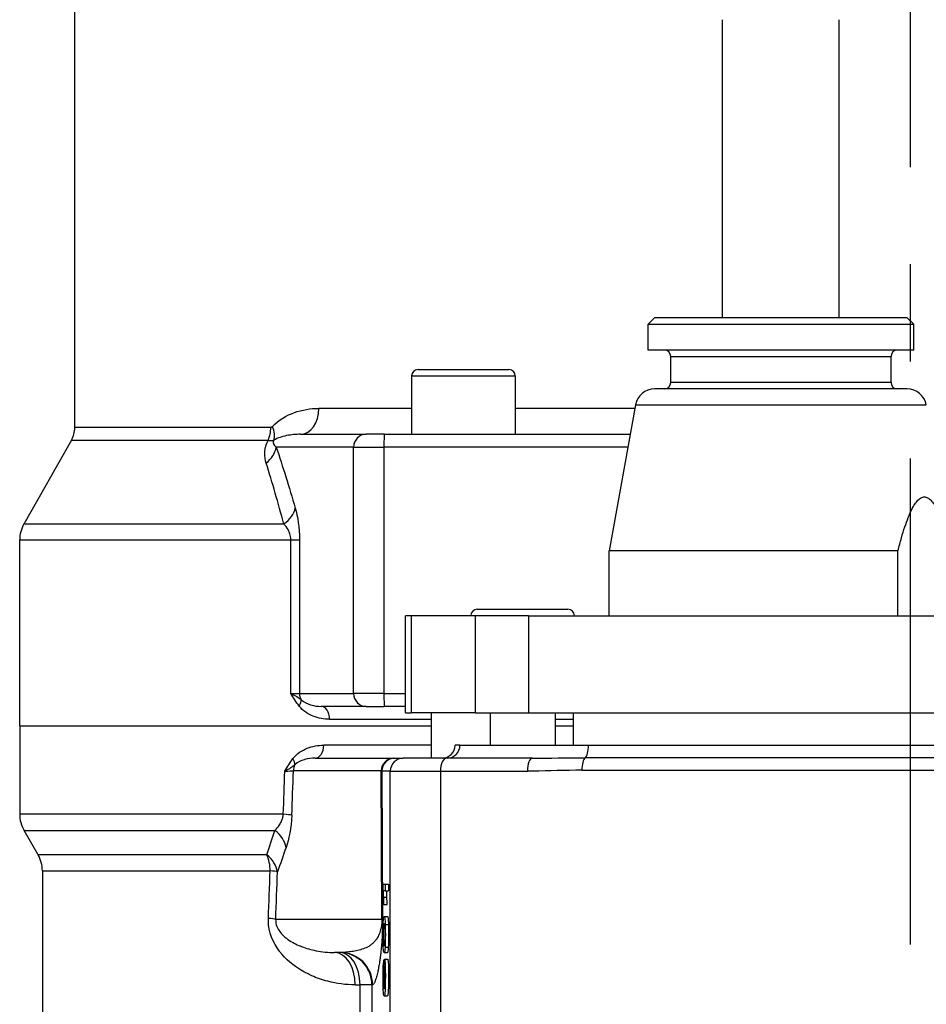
# Model space of a CAD drawing. Header units: millimetres. Extents: x -309 to 8091, y -6405 to -465.
# Tile 49 of 58: x 6460 to 6600, y -2465 to -2313. Entities that reach past the tile are written whole.
import ezdxf

# ---------------------------------------------------------------- set-up
doc = ezdxf.new("R2010")
doc.units = ezdxf.units.MM
doc.header["$LTSCALE"] = 20
doc.linetypes.add('MITTE', pattern=[2, 1.25, -0.25, 0.25, -0.25])
doc.layers.add('02-LINIE-035', color=2, linetype='CONTINUOUS')
doc.layers.add('05-ACHSE', color=1, linetype='MITTE')

msp = doc.modelspace()

# ---------------------------------------------------------------- linework, layer by layer
at = {"layer": '02-LINIE-035'}
for p, q in [((6468.5, -2340.79), (6468.5, -2177.87)), ((6568.5, -2359), (6568.5, -2313)), ((6586.5, -2359), (6586.5, -2313)), ((6468.5, -2375.94), (6468.5, -2333.2)), ((6558, -2359), (6557, -2360)), ((6597, -2359), (6558, -2359)), ((6597, -2359), (6598, -2360)), ((6557, -2360), (6598, -2360)), ((6557, -2364), (6557, -2360)), ((6598, -2364), (6598, -2360)), ((6598, -2364), (6557, -2364)), ((6560.5, -2365), (6594.5, -2365)), ((6560.5, -2369), (6560.5, -2365)), ((6594.5, -2369), (6594.5, -2365)), ((6520.5, -2368), (6536.5, -2368)), ((6520.5, -2368), (6520.5, -2377)), ((6521.5, -2367), (6535.5, -2367)), ((6536.5, -2368), (6536.5, -2377)), ((6594.5, -2369), (6560.5, -2369)), ((6596.99, -2370), (6558.01, -2370)), ((6555.06, -2372.46), (6551, -2395)), ((6555.06, -2372.46), (6599.94, -2372.46)), ((6520.5, -2373), (6506.2, -2373)), ((6554.96, -2373), (6536.5, -2373)), ((6498.75, -2375.94), (6468.5, -2375.94)), ((6503.36, -2377), (6513.47, -2377)), ((6516.28, -2377), (6513.47, -2377)), ((6516.28, -2377), (6554.24, -2377)), ((6467.98, -2377.91), (6460.65, -2390.85)), ((6467.98, -2377.91), (6498.35, -2377.91)), ((6511.53, -2379), (6499.6, -2379)), ((6511.53, -2417), (6511.53, -2379)), ((6511.53, -2379), (6516.23, -2379)), ((6516.23, -2379), (6516.23, -2417)), ((6553.88, -2379), (6516.23, -2379)), ((6500.78, -2390.85), (6460.65, -2390.85)), ((6460, -2393.31), (6501.85, -2393.31)), ((6460, -2422), (6460, -2393.31)), ((6501.85, -2417), (6501.85, -2393.31)), ((6501.85, -2393.31), (6503.2, -2393.31)), ((6503.2, -2393.31), (6503.2, -2417)), ((6595.57, -2395), (6551, -2395)), ((6551, -2405), (6551, -2395)), ((6595.57, -2405), (6595.57, -2395)), ((6530.63, -2404), (6544.63, -2404)), ((6520.44, -2405), (6519.53, -2405)), ((6519.53, -2420), (6519.53, -2405)), ((6530.35, -2405), (6520.44, -2405)), ((6520.44, -2405), (6520.44, -2420)), ((6530.35, -2420), (6530.35, -2405)), ((6538.55, -2405), (6530.35, -2405)), ((6538.55, -2405), (6619.08, -2405)), ((6538.55, -2405), (6538.55, -2420)), ((6501.85, -2417), (6503.2, -2417)), ((6503.2, -2417), (6511.53, -2417)), ((6516.23, -2417), (6511.53, -2417)), ((6516.23, -2417), (6519.53, -2417)), ((6513.47, -2419), (6506.53, -2419)), ((6513.47, -2419), (6516.28, -2419)), ((6519.53, -2419), (6516.28, -2419)), ((6507.83, -2421), (6523.5, -2421)), ((6519.53, -2420), (6520.44, -2420)), ((6530.35, -2420), (6520.44, -2420)), ((6523.5, -2420), (6523.5, -2427)), ((6530.35, -2420), (6538.55, -2420)), ((6532.63, -2420), (6532.63, -2425)), ((6538.55, -2420), (6619.08, -2420)), ((6542.63, -2420), (6542.63, -2425)), ((6542.63, -2421), (6545.5, -2421)), ((6545.5, -2425), (6545.5, -2420)), ((6460, -2422), (6523.5, -2422)), ((6460, -2422), (6523.5, -2422)), ((6460, -2422), (6460, -2435.66)), ((6542.63, -2422), (6545.5, -2422)), ((6542.63, -2422), (6545.5, -2422)), ((6523.5, -2425), (6506.93, -2425)), ((6527.2, -2425), (6527.2, -2425)), ((6527.96, -2425), (6527.2, -2425)), ((6527.96, -2425), (6547.79, -2425)), ((6547.79, -2425), (6647.2, -2425)), ((6505.61, -2427), (6517.74, -2427)), ((6517.74, -2427), (6517.91, -2427)), ((6517.91, -2427), (6519.21, -2427)), ((6525.92, -2427), (6519.21, -2427)), ((6539.15, -2427), (6525.92, -2427)), ((6542.63, -2426.97), (6542.63, -2426.97)), ((6647.71, -2426.93), (6547.29, -2426.93)), ((6515.81, -2428.94), (6502.25, -2428.94)), ((6515.9, -2451.86), (6515.81, -2428.94)), ((6546.78, -2428.87), (6648.22, -2428.87)), ((6517.21, -2429), (6515.91, -2429)), ((6515.91, -2429), (6516.01, -2451.79)), ((6517.21, -2537.38), (6517.21, -2429)), ((6517.21, -2429), (6524.95, -2429)), ((6524.95, -2429), (6538.36, -2429)), ((6524.95, -2429), (6524.95, -2537.19)), ((6500.69, -2435.66), (6460, -2435.66)), ((6460.67, -2438.16), (6499.39, -2438.16)), ((6462.83, -2441.9), (6460.67, -2438.16)), ((6498.16, -2441.9), (6462.83, -2441.9)), ((6463.5, -2444.4), (6498.65, -2444.4)), ((6463.5, -2444.4), (6463.5, -2533.73)), ((6516.08, -2446.43), (6516.43, -2446.43)), ((6516.08, -2447.1), (6516.08, -2446.43)), ((6516.43, -2446.43), (6516.93, -2446.43)), ((6516.43, -2446.43), (6516.43, -2447.48)), ((6516.93, -2446.43), (6516.93, -2447.48)), ((6516.43, -2447.48), (6516.16, -2447.48)), ((6516.19, -2448.47), (6516.69, -2448.47)), ((6516.43, -2447.48), (6516.93, -2447.48)), ((6516.21, -2449.57), (6516.17, -2449.57)), ((6516.21, -2449.57), (6516.71, -2449.57)), ((6516.26, -2451.44), (6516.76, -2451.44)), ((6499.51, -2451.86), (6515.9, -2451.86)), ((6516.42, -2452.67), (6516.92, -2452.67)), ((6516.38, -2455.38), (6516.14, -2455.38)), ((6516.4, -2456.16), (6516.9, -2456.16)), ((6509.47, -2457), (6508.6, -2457)), ((6516.26, -2457), (6516.76, -2457)), ((6516.17, -2458.2), (6516.28, -2458.2)), ((6516.17, -2458.2), (6516.17, -2459.24)), ((6516.17, -2459.24), (6516.22, -2459.24)), ((6516.32, -2458.04), (6516.82, -2458.04)), ((6516.14, -2459.63), (6516.22, -2459.63)), ((6516.27, -2459.59), (6516.38, -2459.59)), ((6511.8, -2462), (6512.54, -2462)), ((6512.54, -2533.73), (6512.54, -2462)), ((6514.37, -2462), (6512.54, -2462)), ((6514.46, -2462), (6514.37, -2462)), ((6514.37, -2462), (6514.37, -2533.73)), ((6516.13, -2461.56), (6516.22, -2461.56)), ((6516.17, -2462.34), (6516.24, -2462.34)), ((6516.27, -2461.98), (6516.38, -2461.98)), ((6516.27, -2463.68), (6516.77, -2463.68))]:
    msp.add_line(p, q, dxfattribs=at)
for centre, radius, start, end in [((6559.5, -2365), 1, 0, 90), ((6595.5, -2365), 1, 90, 180), ((6521.5, -2368), 1, 90, 180), ((6535.5, -2368), 1, 0, 90), ((6559.5, -2369), 1, 270, 0), ((6595.5, -2369), 1, 180, 270), ((6558.01, -2373), 3, 90, 169.796), ((6596.99, -2373), 3, 10.204, 90), ((6464.5, -2375.94), 4, 330.4612, 0), ((6465, -2393.31), 5, 150.4612, 180), ((6530.63, -2405), 1, 90, 180), ((6544.63, -2405), 1, 0, 90), ((6525.2, -2425), 2, 270, 0), ((6465, -2435.66), 5, 180, 210), ((6458.5, -2444.4), 5, 0, 30)]:
    msp.add_arc(centre, radius, start, end, dxfattribs=at)
for centre, major_axis, ratio, start_param, end_param in [((6503.36, -2373), (0, -4), 0.70778, 0, 1.570796), ((6495.69, -2375.94), (0, 4), 0.765495, 4.19684, 4.712389), ((6495.95, -2375.8), (2.89, -2.76), 0.632475, 0.286621, 0.985705), ((6513.47, -2379), (0, 2), 0.965926, 0, 1.570796), ((6516.28, -2379), (0, 2), 0.026177, 0, 1.570796), ((6494.78, -2379), (4.74, 1.59), 0.765149, 5.197722, 5.869502), ((6497.71, -2388.38), (4.8, 1.41), 0.72399, 5.180725, 5.89857), ((6501.76, -2418.95), (1.58, 1.23), 0.500888, 5.285234, 6.019275), ((6505.13, -2417), (0, 2), 0.965926, 1.570796, 2.081647), ((6513.47, -2417), (0, -2), 0.965926, 4.712389, 6.283185), ((6516.28, -2417), (0, -2), 0.026177, 4.712389, 6.283185), ((6506.53, -2421), (0, 2), 0.652136, 4.712389, 6.283185), ((6505.61, -2425), (0, -2), 0.658713, 0, 1.570796), ((6525.2, -2425), (0, -2), 0.999391, 0, 1.570796), ((6525.96, -2425), (0, -2), 0.999391, 0, 1.570796), ((6547.12, -2425), (0, -2), 0.338127, 0.25268, 1.570796), ((6500.79, -2427.07), (1.59, -1.22), 0.504645, 0.265955, 0.987802), ((6517.74, -2429), (0, 2), 0.965926, 0, 1.544616), ((6517.91, -2429), (0, 2), 0.999391, 0, 1.570796), ((6519.21, -2429), (0, 2), 0.999391, 0, 1.570796), ((6525.92, -2429), (0, 2), 0.483671, 0, 1.570796), ((6539.15, -2429), (0, 2), 0.394251, 0, 1.570796), ((6547.46, -2428.87), (0, 2), 0.338127, 0.25268, 1.570796), ((6498.37, -2428.99), (4.05, 0.07), 0.015324, 5.397208, 5.997294), ((6602.33, 2265.27), (-137.65, -5441.86), 0.006773, 0.528063, 0.530555), ((6504.18, -2429), (0, -2), 0.965926, 4.210572, 4.686209), ((6512.91, -2429), (3, -0.01), 0.077034, 0.035667, 0.264039), ((6597.5, 2265.4), (-132.82, -5441.86), 0.006536, 0.528052, 0.530476), ((6497.17, -2435.66), (5, -0.18), 0.036552, 0.261887, 0.790366), ((6496.29, -2440.66), (-4.73, 1.63), 0.74526, 3.540089, 4.273806), ((6494.97, -2444.4), (0, 5), 0.737656, 4.712389, 5.235988), ((6494.97, -2444.4), (-4.7, 1.7), 0.761845, 3.552481, 4.267552), ((6597.5, 2265.4), (-129.44, -5308.2), 0.00653, 0.476559, 0.479564), ((6494.97, -2444.4), (5, -0.19), 0.041811, 0.261942, 0.742005), ((6602.33, 2265.27), (-134.27, -5308.2), 0.006773, 0.476571, 0.479576), ((6516.16, -2472.99), (-0.05, 26.13), 0.008193, 5.931016, 6.066347), ((6515.72, -2441.53), (-0.45, 9.88), 0.021825, 3.76163, 3.933669), ((6516.66, -2472.99), (-0.05, 26.13), 0.008193, 5.931016, 6.066347), ((6516.22, -2441.53), (-0.45, 9.88), 0.021825, 3.76163, 3.933669), ((6494.68, -2451.73), (5, -0.19), 0.042169, 0.261946, 0.739009), ((6513.01, -2451.79), (3, 0.01), 0.115556, 6.019671, 6.248043), ((6508.6, -2462), (0, 5), 0.639562, 4.712389, 6.283185), ((6509.37, -2462), (0, 5), 0.63399, 4.712389, 6.283185), ((6509.37, -2462), (0, 5), 0.999391, 4.712389, 6.283185), ((6509.47, -2462), (0, 5), 0.999391, 4.712389, 6.283185), ((6553.01, -3525.03), (-36.82, 1066.87), 0.002726, 0.007664, 0.038724), ((6518.36, -2478.76), (2.11, -19.68), 0.036385, 3.264194, 3.375427), ((6517.69, -2438.97), (1.41, 23.76), 0.028959, 2.828239, 2.962076), ((6519.05, -2430.5), (2.79, 32.13), 0.02539, 3.007636, 3.137538), ((6522.04, -2380.56), (-5.62, -82.91), 0.01855, 6.077686, 6.141921)]:
    msp.add_ellipse(centre, major_axis=major_axis, ratio=ratio, start_param=start_param, end_param=end_param, dxfattribs=at)
for points, knots in [([(6499, -2375.8), (6499.99, -2374.73), (6501.18, -2374.09), (6503.61, -2373.21), (6504.87, -2373), (6506.2, -2373)], [0, 0, 0, 0, 0.5, 0.5, 1, 1, 1, 1]), ([(6499, -2375.8), (6498.98, -2375.82), (6498.95, -2375.85), (6498.93, -2375.87), (6498.89, -2375.9), (6498.84, -2375.92), (6498.8, -2375.93), (6498.78, -2375.94), (6498.77, -2375.94), (6498.75, -2375.94)], [0, 0, 0, 0, 0.325341, 0.325341, 0.325341, 0.817251, 0.817251, 0.817251, 1, 1, 1, 1]), ([(6503.36, -2377), (6502.64, -2377), (6501.93, -2377.06), (6501.24, -2377.21), (6501.23, -2377.21), (6501.22, -2377.21), (6501.2, -2377.21), (6500.52, -2377.35), (6499.86, -2377.54), (6499.22, -2377.93)], [0, 0, 0, 0, 0.5, 0.5, 0.5, 0.509538, 0.509538, 0.509538, 1, 1, 1, 1]), ([(6498.06, -2381.46), (6497.91, -2380.98), (6497.82, -2380.45), (6497.83, -2379.86), (6497.83, -2379.83), (6497.83, -2379.8), (6497.83, -2379.78), (6497.86, -2379.2), (6498, -2378.56), (6498.35, -2377.91)], [0, 0, 0, 0, 0.5, 0.5, 0.5, 0.5239, 0.5239, 0.5239, 1, 1, 1, 1]), ([(6498.35, -2377.91), (6498.43, -2377.93), (6498.5, -2377.94), (6498.57, -2377.94), (6498.75, -2377.96), (6498.9, -2377.96), (6499.03, -2377.95), (6499.1, -2377.95), (6499.16, -2377.94), (6499.22, -2377.93)], [0, 0, 0, 0, 0.204991, 0.204991, 0.204991, 0.708562, 0.708562, 0.708562, 1, 1, 1, 1]), ([(6499.22, -2377.93), (6499.2, -2377.95), (6499.19, -2377.98), (6499.18, -2378), (6499.17, -2378.02), (6499.16, -2378.04), (6499.16, -2378.05), (6499.15, -2378.09), (6499.14, -2378.12), (6499.13, -2378.15), (6499.13, -2378.2), (6499.13, -2378.25), (6499.13, -2378.29), (6499.14, -2378.38), (6499.17, -2378.45), (6499.2, -2378.51), (6499.21, -2378.54), (6499.23, -2378.57), (6499.24, -2378.59), (6499.34, -2378.75), (6499.47, -2378.88), (6499.6, -2379)], [0, 0, 0, 0, 0.028854, 0.028854, 0.028854, 0.048949, 0.048949, 0.048949, 0.096785, 0.096785, 0.096785, 0.187795, 0.187795, 0.187795, 0.378495, 0.378495, 0.378495, 0.458256, 0.458256, 0.458256, 1, 1, 1, 1]), ([(6501.85, -2393.31), (6501.85, -2393.13), (6501.83, -2392.95), (6501.81, -2392.78), (6501.76, -2392.51), (6501.68, -2392.26), (6501.58, -2392.04), (6501.53, -2391.92), (6501.48, -2391.81), (6501.42, -2391.71), (6501.23, -2391.37), (6501.01, -2391.09), (6500.78, -2390.85)], [0, 0, 0, 0, 0.155563, 0.155563, 0.155563, 0.407438, 0.407438, 0.407438, 0.542309, 0.542309, 0.542309, 1, 1, 1, 1]), ([(6503.14, -2418.95), (6502.67, -2418.35), (6502.26, -2417.68), (6501.86, -2417.01), (6501.86, -2417), (6501.85, -2417), (6501.85, -2417)], [0, 0, 0, 0, 0.995215, 0.995215, 0.995215, 1, 1, 1, 1]), ([(6501.85, -2417), (6501.85, -2417), (6501.86, -2417), (6501.86, -2417), (6502.03, -2417.08), (6502.19, -2417.17), (6502.35, -2417.25), (6502.5, -2417.33), (6502.64, -2417.42), (6502.78, -2417.5), (6503.03, -2417.66), (6503.25, -2417.81), (6503.45, -2417.97)], [0, 0, 0, 0, 0.004938, 0.004938, 0.004938, 0.2633, 0.2633, 0.2633, 0.519574, 0.519574, 0.519574, 1, 1, 1, 1]), ([(6503.45, -2417.97), (6503.89, -2418.41), (6504.39, -2418.61), (6504.89, -2418.76), (6504.91, -2418.77), (6504.92, -2418.77), (6504.94, -2418.78), (6505.46, -2418.93), (6505.99, -2419), (6506.53, -2419)], [0, 0, 0, 0, 0.483771, 0.483771, 0.483771, 0.5, 0.5, 0.5, 1, 1, 1, 1]), ([(6507.83, -2421), (6506.97, -2421), (6506.12, -2420.84), (6505.32, -2420.53), (6504.52, -2420.21), (6503.74, -2419.74), (6503.14, -2418.95)], [0, 0, 0, 0, 0.499277, 0.499277, 0.499277, 1, 1, 1, 1]), ([(6502.18, -2427.07), (6502.79, -2426.26), (6503.58, -2425.79), (6504.39, -2425.47), (6505.2, -2425.15), (6506.06, -2425), (6506.93, -2425)], [0, 0, 0, 0, 0.5, 0.5, 0.5, 1, 1, 1, 1]), ([(6500.93, -2429), (6500.93, -2428.99), (6500.93, -2428.99), (6500.93, -2428.99), (6501.33, -2428.33), (6501.73, -2427.67), (6502.18, -2427.07)], [0, 0, 0, 0, 0.004863, 0.004863, 0.004863, 1, 1, 1, 1]), ([(6505.61, -2427), (6505.06, -2427), (6504.52, -2427.07), (6504, -2427.22), (6503.98, -2427.22), (6503.97, -2427.23), (6503.95, -2427.23), (6503.44, -2427.38), (6502.94, -2427.58), (6502.49, -2428.03)], [0, 0, 0, 0, 0.5, 0.5, 0.5, 0.516276, 0.516276, 0.516276, 1, 1, 1, 1]), ([(6502.49, -2428.03), (6502.3, -2428.19), (6502.08, -2428.34), (6501.83, -2428.5), (6501.7, -2428.58), (6501.56, -2428.66), (6501.41, -2428.74), (6501.26, -2428.83), (6501.1, -2428.91), (6500.94, -2428.99), (6500.93, -2428.99), (6500.93, -2428.99), (6500.93, -2429)], [0, 0, 0, 0, 0.481133, 0.481133, 0.481133, 0.737054, 0.737054, 0.737054, 0.994978, 0.994978, 0.994978, 1, 1, 1, 1]), ([(6546.78, -2428.87), (6544.24, -2428.87), (6541.72, -2428.97), (6539.22, -2428.99), (6538.94, -2428.99), (6538.65, -2429), (6538.36, -2429)], [0, 0, 0, 0, 0.896485, 0.896485, 0.896485, 1, 1, 1, 1]), ([(6499.39, -2438.16), (6499.64, -2437.92), (6499.89, -2437.64), (6500.12, -2437.29), (6500.23, -2437.12), (6500.34, -2436.93), (6500.43, -2436.71), (6500.5, -2436.55), (6500.56, -2436.38), (6500.61, -2436.19), (6500.65, -2436.02), (6500.68, -2435.84), (6500.69, -2435.66)], [0, 0, 0, 0, 0.461269, 0.461269, 0.461269, 0.686871, 0.686871, 0.686871, 0.851732, 0.851732, 0.851732, 1, 1, 1, 1]), ([(6516.17, -2449.57), (6516.16, -2448.98), (6516.15, -2448.47), (6516.11, -2447.6), (6516.1, -2447.29), (6516.08, -2447.1)], [0, 0, 0, 0, 0.498943, 0.498943, 1, 1, 1, 1]), ([(6511.8, -2462), (6510.33, -2462), (6508.91, -2461.8), (6507.54, -2461.44), (6506.7, -2461.22), (6505.88, -2460.94), (6505.08, -2460.58), (6504.57, -2460.35), (6504.06, -2460.09), (6503.56, -2459.8), (6503.54, -2459.79), (6503.52, -2459.78), (6503.5, -2459.76), (6502.26, -2459.02), (6501.09, -2458.08), (6500.12, -2456.83), (6500.11, -2456.81), (6500.09, -2456.78), (6500.07, -2456.76), (6499.15, -2455.54), (6498.4, -2453.89), (6498.38, -2452.07), (6498.38, -2451.96), (6498.38, -2451.85), (6498.38, -2451.73)], [0, 0, 0, 0, 0.247098, 0.247098, 0.247098, 0.397904, 0.397904, 0.397904, 0.495871, 0.495871, 0.495871, 0.5, 0.5, 0.5, 0.745702, 0.745702, 0.745702, 0.75, 0.75, 0.75, 0.985724, 0.985724, 0.985724, 1, 1, 1, 1]), ([(6516.1, -2453.02), (6516.1, -2452.67), (6516.11, -2452.39), (6516.14, -2451.94), (6516.16, -2451.76), (6516.18, -2451.63)], [0, 0, 0, 0, 0.5, 0.5, 1, 1, 1, 1]), ([(6516.18, -2451.63), (6516.2, -2451.5), (6516.23, -2451.44), (6516.3, -2451.44), (6516.34, -2451.54), (6516.39, -2451.95), (6516.41, -2452.26), (6516.42, -2452.67)], [0, 0, 0, 0, 0.296592, 0.296592, 0.647722, 0.647722, 1, 1, 1, 1]), ([(6516.76, -2451.44), (6516.8, -2451.44), (6516.84, -2451.54), (6516.89, -2451.95), (6516.91, -2452.26), (6516.92, -2452.67)], [0.2965919, 0.2965919, 0.2965919, 0.2965919, 0.6477224, 0.6477224, 1, 1, 1, 1]), ([(6499.51, -2451.86), (6499.49, -2452.26), (6499.57, -2452.65), (6499.69, -2452.96), (6499.81, -2453.27), (6499.97, -2453.52), (6500.13, -2453.75), (6500.31, -2454), (6500.52, -2454.22), (6500.72, -2454.41), (6500.87, -2454.55), (6501.02, -2454.68), (6501.18, -2454.8), (6501.78, -2455.27), (6502.43, -2455.62), (6503.08, -2455.9), (6503.22, -2455.96), (6503.37, -2456.02), (6503.51, -2456.08), (6504.24, -2456.36), (6505, -2456.57), (6505.76, -2456.72), (6506.68, -2456.9), (6507.63, -2457), (6508.6, -2457)], [0, 0, 0, 0, 0.0625, 0.0625, 0.0625, 0.125, 0.125, 0.125, 0.19686, 0.19686, 0.19686, 0.25, 0.25, 0.25, 0.45489, 0.45489, 0.45489, 0.5, 0.5, 0.5, 0.726423, 0.726423, 0.726423, 1, 1, 1, 1]), ([(6515.9, -2451.86), (6515.9, -2451.91), (6515.91, -2451.93), (6515.91, -2451.98), (6515.91, -2452), (6515.91, -2452.06), (6515.9, -2452.09), (6515.9, -2452.17), (6515.9, -2452.22), (6515.9, -2452.34), (6515.89, -2452.4), (6515.88, -2452.52), (6515.88, -2452.57), (6515.87, -2452.67), (6515.86, -2452.71), (6515.85, -2452.84), (6515.84, -2452.91), (6515.81, -2453.05), (6515.8, -2453.11), (6515.77, -2453.28), (6515.74, -2453.38), (6515.69, -2453.57), (6515.67, -2453.66), (6515.59, -2453.9), (6515.54, -2454.04), (6515.44, -2454.29), (6515.38, -2454.4), (6515.22, -2454.72), (6515.11, -2454.89), (6514.88, -2455.2), (6514.76, -2455.34), (6514.52, -2455.58), (6514.4, -2455.69), (6514.14, -2455.88), (6514.01, -2455.97), (6513.61, -2456.2), (6513.33, -2456.33), (6512.76, -2456.53), (6512.46, -2456.62), (6511.86, -2456.75), (6511.55, -2456.81), (6510.94, -2456.9), (6510.64, -2456.93), (6510.04, -2456.98), (6509.74, -2457), (6509.47, -2457)], [0, 0, 0, 0, 0.000488, 0.000488, 0.000977, 0.000977, 0.001953, 0.001953, 0.003906, 0.003906, 0.007812, 0.007812, 0.011719, 0.011719, 0.015625, 0.015625, 0.023438, 0.023438, 0.03125, 0.03125, 0.046875, 0.046875, 0.0625, 0.0625, 0.09375, 0.09375, 0.125, 0.125, 0.1875, 0.1875, 0.25, 0.25, 0.3125, 0.3125, 0.375, 0.375, 0.5, 0.5, 0.625, 0.625, 0.75, 0.75, 0.875, 0.875, 1, 1, 1, 1]), ([(6516.01, -2451.79), (6516.01, -2451.83), (6516.01, -2451.88), (6516.01, -2451.93), (6516.01, -2451.97), (6516.01, -2452), (6516.01, -2452.03), (6516.01, -2452.09), (6516.01, -2452.14), (6516.01, -2452.19), (6516.01, -2452.26), (6516, -2452.34), (6516, -2452.42), (6516, -2452.53), (6516, -2452.63), (6516, -2452.74), (6516, -2452.83), (6516, -2452.91), (6516, -2453), (6516, -2453.01), (6516, -2453.02), (6516, -2453.03), (6515.99, -2453.09), (6515.99, -2453.18), (6515.99, -2453.21), (6515.99, -2453.32), (6515.99, -2453.43), (6515.98, -2453.54), (6515.98, -2453.55), (6515.98, -2453.56), (6515.98, -2453.57), (6515.98, -2453.67), (6515.97, -2453.8), (6515.97, -2453.87), (6515.96, -2454.04), (6515.96, -2454.21), (6515.95, -2454.37), (6515.95, -2454.44), (6515.94, -2454.5), (6515.94, -2454.56), (6515.94, -2454.64), (6515.93, -2454.74), (6515.93, -2454.79), (6515.91, -2455.03), (6515.9, -2455.26), (6515.88, -2455.48), (6515.87, -2455.62), (6515.86, -2455.76), (6515.85, -2455.9), (6515.85, -2455.95), (6515.84, -2456.02), (6515.84, -2456.06), (6515.81, -2456.37), (6515.78, -2456.69), (6515.74, -2456.99), (6515.72, -2457.22), (6515.69, -2457.44), (6515.66, -2457.65), (6515.66, -2457.69), (6515.65, -2457.73), (6515.65, -2457.76), (6515.62, -2457.98), (6515.58, -2458.2), (6515.55, -2458.41), (6515.53, -2458.56), (6515.5, -2458.7), (6515.48, -2458.84), (6515.47, -2458.89), (6515.46, -2458.95), (6515.45, -2458.99), (6515.42, -2459.16), (6515.39, -2459.33), (6515.36, -2459.5), (6515.33, -2459.66), (6515.29, -2459.83), (6515.26, -2459.98), (6515.19, -2460.27), (6515.13, -2460.54), (6515.06, -2460.78), (6515, -2461), (6514.95, -2461.18), (6514.89, -2461.34), (6514.88, -2461.37), (6514.87, -2461.39), (6514.86, -2461.41), (6514.8, -2461.6), (6514.73, -2461.74), (6514.66, -2461.83), (6514.59, -2461.94), (6514.53, -2462), (6514.46, -2462)], [0, 0, 0, 0, 0.001582, 0.001582, 0.001582, 0.002692, 0.002692, 0.002692, 0.004384, 0.004384, 0.004384, 0.006878, 0.006878, 0.006878, 0.010481, 0.010481, 0.010481, 0.013269, 0.013269, 0.013269, 0.013672, 0.013672, 0.013672, 0.015625, 0.015625, 0.015625, 0.023437, 0.023437, 0.023437, 0.024077, 0.024077, 0.024077, 0.03125, 0.03125, 0.03125, 0.048182, 0.048182, 0.048182, 0.054687, 0.054687, 0.054687, 0.0625, 0.0625, 0.0625, 0.096368, 0.096368, 0.096368, 0.117187, 0.117187, 0.117187, 0.125, 0.125, 0.125, 0.192857, 0.192857, 0.192857, 0.242187, 0.242187, 0.242187, 0.25, 0.25, 0.25, 0.31557, 0.31557, 0.31557, 0.359375, 0.359375, 0.359375, 0.375, 0.375, 0.375, 0.4375, 0.4375, 0.4375, 0.5, 0.5, 0.5, 0.625, 0.625, 0.625, 0.734375, 0.734375, 0.734375, 0.75, 0.75, 0.75, 0.868928, 0.868928, 0.868928, 1, 1, 1, 1]), ([(6516.1, -2455.77), (6516.09, -2455.36), (6516.08, -2454.84), (6516.08, -2453.76), (6516.09, -2453.36), (6516.1, -2453.02)], [0, 0, 0, 0, 0.576052, 0.576052, 1, 1, 1, 1]), ([(6516.38, -2453.01), (6516.36, -2452.68), (6516.32, -2452.52), (6516.2, -2452.52), (6516.17, -2452.68), (6516.13, -2453.34), (6516.12, -2453.74), (6516.12, -2454.71), (6516.13, -2455.1), (6516.14, -2455.38)], [0, 0, 0, 0, 0.24984, 0.24984, 0.500928, 0.500928, 0.752712, 0.752712, 1, 1, 1, 1]), ([(6516.14, -2455.38), (6516.17, -2455.75), (6516.2, -2455.93), (6516.32, -2455.93), (6516.36, -2455.76), (6516.4, -2455.11), (6516.4, -2454.7), (6516.4, -2453.74), (6516.4, -2453.34), (6516.38, -2453.01)], [0, 0, 0, 0, 0.250572, 0.250572, 0.501143, 0.501143, 0.751024, 0.751024, 1, 1, 1, 1]), ([(6516.42, -2452.67), (6516.43, -2453.08), (6516.44, -2453.6), (6516.44, -2455.04), (6516.43, -2455.69), (6516.4, -2456.16)], [0, 0, 0, 0, 0.431846, 0.431846, 1, 1, 1, 1]), ([(6516.92, -2452.67), (6516.93, -2453.08), (6516.94, -2453.6), (6516.94, -2455.04), (6516.93, -2455.69), (6516.9, -2456.16)], [0, 0, 0, 0, 0.431846, 0.431846, 1, 1, 1, 1]), ([(6516.4, -2456.16), (6516.38, -2456.72), (6516.33, -2457), (6516.22, -2457), (6516.19, -2456.9), (6516.14, -2456.48), (6516.12, -2456.18), (6516.1, -2455.77)], [0, 0, 0, 0, 0.442623, 0.442623, 0.721311, 0.721311, 1, 1, 1, 1]), ([(6516.12, -2462.76), (6516.1, -2462.23), (6516.08, -2461.52), (6516.08, -2459.94), (6516.09, -2459.39), (6516.11, -2458.97)], [0, 0, 0, 0, 0.572222, 0.572222, 1, 1, 1, 1]), ([(6516.22, -2461.71), (6516.21, -2461.35), (6516.21, -2460.96), (6516.21, -2459.87), (6516.22, -2459.27), (6516.26, -2458.29), (6516.29, -2458.04), (6516.34, -2458.04), (6516.36, -2458.16), (6516.4, -2458.62), (6516.42, -2458.94), (6516.44, -2459.75), (6516.44, -2460.2), (6516.44, -2461.59), (6516.43, -2462.3), (6516.37, -2463.4), (6516.33, -2463.68), (6516.2, -2463.68), (6516.15, -2463.37), (6516.12, -2462.76)], [0, 0, 0, 0, 0.071175, 0.071175, 0.195497, 0.195497, 0.319566, 0.319566, 0.401302, 0.401302, 0.483301, 0.483301, 0.5653, 0.5653, 0.704754, 0.704754, 0.844208, 0.844208, 1, 1, 1, 1]), ([(6516.38, -2459.59), (6516.37, -2459.27), (6516.35, -2459.12), (6516.3, -2459.12), (6516.28, -2459.27), (6516.27, -2459.59)], [0, 0, 0, 0, 0.509434, 0.509434, 1, 1, 1, 1]), ([(6516.82, -2458.04), (6516.84, -2458.04), (6516.86, -2458.16), (6516.9, -2458.62), (6516.91, -2458.94), (6516.93, -2459.75), (6516.94, -2460.2), (6516.94, -2461.59), (6516.93, -2462.3), (6516.87, -2463.4), (6516.83, -2463.68), (6516.77, -2463.68)], [0.3195655, 0.3195655, 0.3195655, 0.3195655, 0.4013018, 0.4013018, 0.4833007, 0.4833007, 0.5652997, 0.5652997, 0.7047536, 0.7047536, 0.8442076, 0.8442076, 0.8442076, 0.8442076]), ([(6516.14, -2459.63), (6516.13, -2459.92), (6516.12, -2460.27), (6516.12, -2461.01), (6516.12, -2461.31), (6516.13, -2461.56)], [0, 0, 0, 0, 0.554779, 0.554779, 1, 1, 1, 1]), ([(6516.27, -2459.59), (6516.25, -2459.9), (6516.25, -2460.3), (6516.25, -2461.25), (6516.25, -2461.65), (6516.27, -2461.98)], [0, 0, 0, 0, 0.501838, 0.501838, 1, 1, 1, 1]), ([(6516.36, -2462.24), (6516.38, -2462.09), (6516.39, -2461.88), (6516.4, -2461.32), (6516.4, -2461.04), (6516.4, -2460.29), (6516.4, -2459.91), (6516.38, -2459.59)], [0, 0, 0, 0, 0.288333, 0.288333, 0.576667, 0.576667, 1, 1, 1, 1]), ([(6516.27, -2461.98), (6516.28, -2462.31), (6516.3, -2462.47), (6516.34, -2462.47), (6516.35, -2462.4), (6516.36, -2462.24)], [0, 0, 0, 0, 0.605364, 0.605364, 1, 1, 1, 1])]:
    msp.add_open_spline(points, degree=3, knots=knots, dxfattribs=at)
for points in [[(6499.6, -2379), (6500.61, -2381.99), (6501.59, -2385.13), (6502.54, -2388.38)], [(6500.78, -2390.85), (6499.9, -2387.61), (6499, -2384.46), (6498.06, -2381.46)], [(6502.54, -2388.38), (6502.91, -2389.65), (6503.2, -2391.38), (6503.2, -2393.31)], [(6539.15, -2427), (6541.76, -2427), (6544.47, -2426.93), (6547.29, -2426.93)], [(6502, -2435.79), (6501.92, -2437.8), (6501.55, -2439.53), (6501.11, -2440.79)], [(6498.16, -2441.9), (6498.57, -2440.67), (6498.98, -2439.42), (6499.39, -2438.16)], [(6501.11, -2440.79), (6500.68, -2442.06), (6500.24, -2443.3), (6499.79, -2444.53)], [(6516.9, -2456.16), (6516.87, -2456.72), (6516.83, -2457), (6516.76, -2457)]]:
    msp.add_open_spline(points, degree=3, dxfattribs=at)
msp.add_rational_spline([(6595.57, -2395), (6599.65, -2378.8), (6603.72, -2395)], [1.09087378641, 1.15632621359, 1.09087378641], degree=2, dxfattribs=at)
at = {"layer": '05-ACHSE', "ltscale": 3}
msp.add_line((6597.5, -2935.76), (6597.5, -830.27), dxfattribs=at)

doc.saveas('drawing.dxf')
